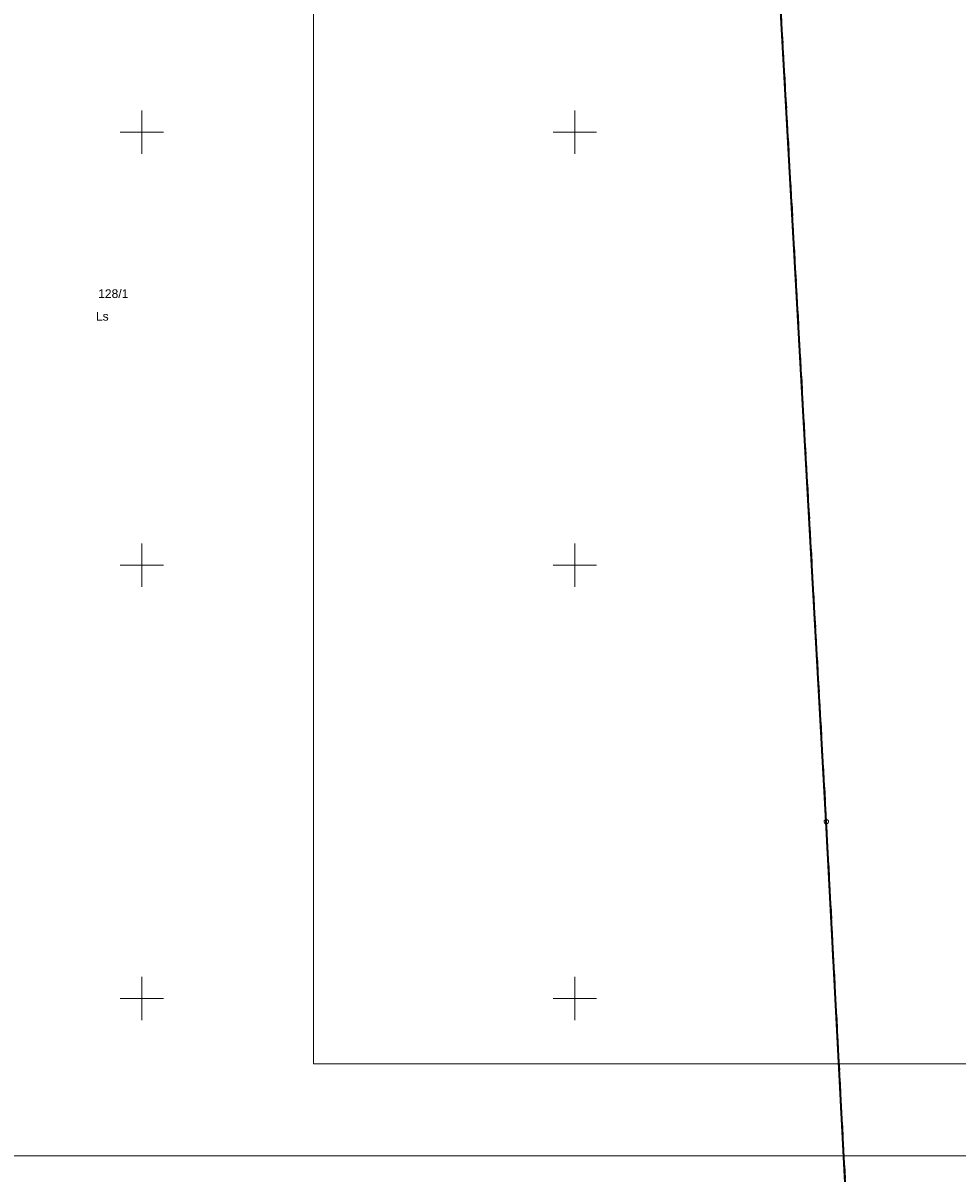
# Model space of a CAD drawing. Extents: x 5461355 to 5464904, y 5969481 to 5972975.
# Tile 29 of 40: x 5462486 to 5462594, y 5972030 to 5972163. Entities that reach past the tile are written whole.
import ezdxf
from ezdxf.enums import TextEntityAlignment as Align

# ---------------------------------------------------------------- set-up
doc = ezdxf.new("R2010")
doc.units = 0
doc.linetypes.add('PRZER1-1', pattern=[1, 0.5, -0.5])
doc.linetypes.add('PRZER3-2', pattern=[2.5, 1.5, -1])
doc.layers.get('0').update_dxf_attribs({"linetype": 'CONTINUOUS'})
for name, color, linetype, lineweight in [('ARKUSZ', 7, 'CONTINUOUS', 18), ('GEPPGO', 7, 'CONTINUOUS', 18), ('GESDZI', 7, 'CONTINUOUS', 18), ('GESDZI_O', 7, 'CONTINUOUS', 18), ('GESJOB', 7, 'CONTINUOUS', 35), ('KRZYZE_2000', 230, 'CONTINUOUS', 18), ('RAMKA', 7, 'CONTINUOUS', 18)]:
    doc.layers.add(name, color=color, linetype=linetype, lineweight=lineweight)
doc.layers.add('GESUZY', color=7, linetype='CONTINUOUS', lineweight=18, true_color=0x008000)
doc.layers.add('GESUZY_O', color=7, linetype='CONTINUOUS', lineweight=18, true_color=0x008000)
doc.styles.add('Arial', font='arial.ttf')

# ---------------------------------------------------------------- blocks, each defined once
blk = doc.blocks.new('GEPPGO1_1')
at = {"color": 0}
blk.add_lwpolyline([(0, 0.25), (0.077254, 0.237764), (0.146946, 0.202254), (0.202254, 0.146946), (0.237764, 0.077254), (0.25, 0), (0.237764, -0.077254), (0.202254, -0.146946), (0.146946, -0.202254), (0.077254, -0.237764), (0, -0.25), (-0.077254, -0.237764), (-0.146946, -0.202254), (-0.202254, -0.146946), (-0.237764, -0.077254), (-0.25, 0), (-0.237764, 0.077254), (-0.202254, 0.146946), (-0.146946, 0.202254), (-0.077254, 0.237764)], close=True, dxfattribs=at)

msp = doc.modelspace()

# ---------------------------------------------------------------- linework, layer by layer
at = {"layer": 'ARKUSZ', "color": 252, "linetype": 'Continuous', "lineweight": 13, "flags": 128}
msp.add_lwpolyline([(5462335.08, 5972031.83), (5462632.06, 5972031.83), (5462632.06, 5972328.82), (5462335.08, 5972328.82), (5462335.08, 5972031.83)], dxfattribs=at)
at = {"layer": 'GESDZI', "color": 84, "linetype": 'Continuous', "lineweight": 35, "elevation": 10.22}
msp.add_lwpolyline([(5462880.58, 5971864.41), (5462868.07, 5971903.66), (5462716.09, 5971917.91), (5462701.65, 5971919.26), (5462699.25, 5971919.55), (5462696.65, 5971919.73), (5462678.14, 5971921.53), (5462658.22, 5971923.38), (5462639.31, 5971925.14), (5462580.4, 5971930.64), (5462580.99, 5971970.63), (5462581.26, 5971988.63), (5462581.38, 5971996.63), (5462581.71, 5972019.24), (5462579.02, 5972070.41), (5462569.44, 5972241.64), (5462569.03, 5972275.5), (5462523.12, 5972259.37), (5462472.7, 5972196.07), (5462464.9, 5972151.67), (5462468.85, 5972073.61), (5462424.66, 5971940.41), (5462396.95, 5971904.43), (5462373.23, 5971712.32)], dxfattribs=at)
at = {"layer": 'GESJOB', "color": 252, "linetype": 'PRZER3-2', "lineweight": 35}
msp.add_lwpolyline([(5462639.31, 5971925.14), (5462580.4, 5971930.64), (5462580.99, 5971970.63), (5462581.26, 5971988.63), (5462581.38, 5971996.63), (5462581.71, 5972019.24), (5462579.02, 5972070.41), (5462569.44, 5972241.64), (5462569.03, 5972275.5), (5462523.12, 5972259.37), (5462472.7, 5972196.07), (5462464.9, 5972151.67), (5462468.85, 5972073.61), (5462424.66, 5971940.41), (5462396.95, 5971904.43), (5462377.38, 5971905.1), (5462365.9, 5971909.32), (5462357.69, 5971912.33), (5462357.51, 5971912.55), (5462260.21, 5971948.8), (5462223.9, 5971961.75), (5462200.87, 5971970.54), (5461925.3, 5971896.94)], dxfattribs=at)
msp.add_lwpolyline([(5462639.31, 5971925.14), (5462580.4, 5971930.64), (5462580.99, 5971970.63), (5462581.26, 5971988.63), (5462581.38, 5971996.63), (5462581.71, 5972019.24), (5462579.02, 5972070.41), (5462569.44, 5972241.64), (5462569.03, 5972275.5), (5462523.12, 5972259.37), (5462472.7, 5972196.07), (5462464.9, 5972151.67), (5462468.85, 5972073.61), (5462424.66, 5971940.41), (5462396.95, 5971904.43), (5462377.38, 5971905.1), (5462365.9, 5971909.32), (5462357.69, 5971912.33), (5462357.51, 5971912.55), (5462260.21, 5971948.8), (5462223.9, 5971961.75), (5462200.87, 5971970.54), (5461925.3, 5971896.94)], dxfattribs=at)
at = {"layer": 'GESUZY', "color": 252, "linetype": 'PRZER1-1', "lineweight": 18}
msp.add_lwpolyline([(5462639.31, 5971925.14), (5462580.4, 5971930.64), (5462580.99, 5971970.63), (5462581.26, 5971988.63), (5462581.38, 5971996.63), (5462581.66, 5972015.66), (5462581.71, 5972019.24), (5462579.02, 5972070.41), (5462575.8, 5972127.97), (5462573.87, 5972162.41), (5462571.2, 5972210.24), (5462570.07, 5972230.35), (5462569.44, 5972241.64), (5462569.03, 5972275.5), (5462523.12, 5972259.37), (5462472.7, 5972196.07), (5462464.9, 5972151.67), (5462468.85, 5972073.61), (5462424.66, 5971940.41), (5462396.95, 5971904.43), (5462373.23, 5971712.32)], dxfattribs=at)
at = {"layer": 'KRZYZE_2000', "color": 252, "lineweight": 18, "flags": 128}
for points in [[(5462500, 5972147.5), (5462500, 5972152.5)], [(5462550, 5972147.5), (5462550, 5972152.5)], [(5462497.5, 5972150), (5462502.5, 5972150)], [(5462547.5, 5972150), (5462552.5, 5972150)], [(5462500, 5972097.5), (5462500, 5972102.5)], [(5462550, 5972097.5), (5462550, 5972102.5)], [(5462497.5, 5972100), (5462502.5, 5972100)], [(5462547.5, 5972100), (5462552.5, 5972100)], [(5462500, 5972047.5), (5462500, 5972052.5)], [(5462550, 5972047.5), (5462550, 5972052.5)], [(5462497.5, 5972050), (5462502.5, 5972050)], [(5462547.5, 5972050), (5462552.5, 5972050)]]:
    msp.add_lwpolyline(points, dxfattribs=at)
at = {"layer": 'RAMKA', "color": 252, "linetype": 'Continuous', "lineweight": 13, "flags": 128}
msp.add_lwpolyline([(5462519.83, 5972042.46), (5462624.78, 5972042.46), (5462624.78, 5972190.96), (5462519.83, 5972190.96), (5462519.83, 5972042.46)], dxfattribs=at)

# ---------------------------------------------------------------- block references
at = {"layer": 'GEPPGO', "color": 252, "linetype": 'Continuous', "lineweight": 18}
msp.add_blockref('GEPPGO1_1', (5462579.02, 5972070.41, 10.24), dxfattribs=at)

# ---------------------------------------------------------------- texts
at = {"layer": 'GESDZI_O', "color": 84, "linetype": 'Continuous', "lineweight": 0, "style": 'Arial'}
msp.add_text('128/1', height=1, dxfattribs=at).set_placement((5462496.71, 5972130.85, 10.8), align=Align.CENTER)
at = {"layer": 'GESUZY_O', "color": 252, "linetype": 'Continuous', "lineweight": 0, "style": 'Arial'}
msp.add_text('Ls', height=1, dxfattribs=at).set_placement((5462495.44, 5972128.24, 10.8), align=Align.CENTER)

doc.saveas('drawing.dxf')
